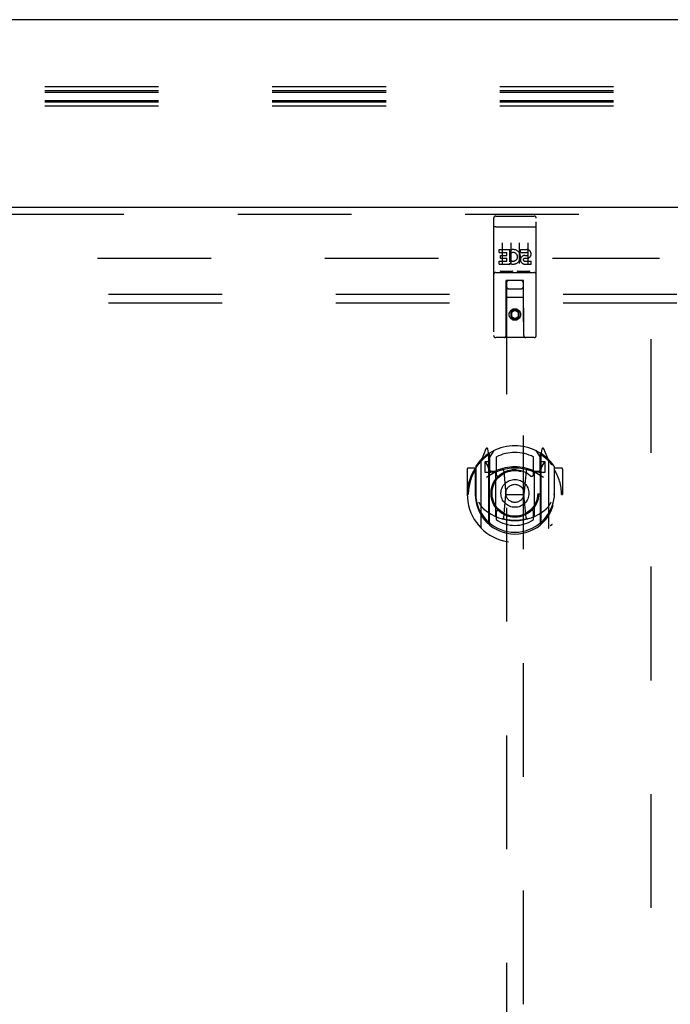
# Model space of a CAD drawing. Header units: inches. Extents: x 0 to 304, y 0 to 196.
# Tile 50 of 98: x 79.93 to 89.48, y 128.95 to 143.41. Entities that reach past the tile are written whole.
import ezdxf

# ---------------------------------------------------------------- set-up
doc = ezdxf.new("R2010")
doc.units = ezdxf.units.IN
doc.header["$LTSCALE"] = 16.696429
doc.header["$MEASUREMENT"] = 0
doc.linetypes.add('HIDDEN', pattern=[0.2, 0.1, -0.1])
doc.layers.get('0').update_dxf_attribs({"linetype": 'CONTINUOUS'})
for name, color, linetype in [('DEFAULT_2', 8, 'HIDDEN'), ('DOOR_2_ASSEMBLY', 7, 'CONTINUOUS'), ('SUBPANELS', 7, 'CONTINUOUS')]:
    doc.layers.add(name, color=color, linetype=linetype)

msp = doc.modelspace()

# ---------------------------------------------------------------- linework, layer by layer
at = {"color": 7, "linetype": 'Continuous'}
msp.add_line((130.89, 143.407), (52.265, 143.407), dxfattribs=at)
at = {"layer": 'DEFAULT_2', "color": 8, "linetype": 'HIDDEN'}
for p, q in [((95.327, 142.423), (52.327, 142.423)), ((95.327, 142.362), (52.327, 142.362)), ((95.327, 142.34), (52.327, 142.34)), ((95.327, 142.218), (52.327, 142.218)), ((95.327, 142.196), (52.327, 142.196)), ((95.327, 142.135), (52.327, 142.135)), ((54.359, 139.907), (89.327, 139.907)), ((89.202, 66.922), (89.202, 139.892))]:
    msp.add_line(p, q, dxfattribs=at)
at = {"layer": 'DOOR_2_ASSEMBLY', "color": 3, "linetype": 'Continuous'}
msp.add_line((53.077, 140.657), (90.015, 140.657), dxfattribs=at)
at = {"layer": 'DOOR_2_ASSEMBLY', "color": 8, "linetype": 'HIDDEN'}
for p, q in [((53.077, 140.553), (90.015, 140.553)), ((86.92, 140.524), (87.485, 140.524)), ((86.89, 140.494), (86.89, 138.769)), ((86.907, 140.366), (86.906, 140.366)), ((86.907, 140.366), (86.907, 140.366)), ((86.908, 140.366), (86.907, 140.366)), ((86.909, 140.366), (86.908, 140.366)), ((86.91, 140.366), (86.909, 140.366)), ((86.91, 140.366), (86.91, 140.366)), ((86.911, 140.366), (86.91, 140.366)), ((86.912, 140.366), (86.911, 140.366)), ((86.913, 140.366), (86.912, 140.366)), ((86.914, 140.366), (86.913, 140.366)), ((86.915, 140.366), (86.914, 140.366)), ((86.915, 140.366), (86.915, 140.366)), ((86.916, 140.366), (86.915, 140.366)), ((86.917, 140.366), (86.916, 140.366)), ((86.918, 140.366), (86.917, 140.366)), ((86.919, 140.366), (86.918, 140.366)), ((86.92, 140.366), (86.919, 140.366)), ((86.92, 140.366), (87.485, 140.366)), ((87.485, 140.366), (87.486, 140.366)), ((87.486, 140.366), (87.487, 140.366)), ((87.487, 140.366), (87.488, 140.366)), ((87.488, 140.366), (87.488, 140.366)), ((87.488, 140.366), (87.489, 140.366)), ((87.489, 140.366), (87.49, 140.366)), ((87.49, 140.366), (87.491, 140.366)), ((87.491, 140.366), (87.492, 140.366)), ((87.492, 140.366), (87.492, 140.366)), ((87.492, 140.366), (87.493, 140.366)), ((87.493, 140.366), (87.494, 140.366)), ((87.494, 140.366), (87.495, 140.366)), ((87.495, 140.366), (87.496, 140.366)), ((87.496, 140.366), (87.496, 140.366)), ((87.496, 140.366), (87.497, 140.366)), ((87.497, 140.366), (87.498, 140.366)), ((87.515, 138.769), (87.515, 140.494)), ((87.015, 140.133), (87.015, 139.827)), ((87.14, 140.133), (87.14, 139.827)), ((87.265, 140.133), (87.265, 139.827)), ((87.39, 140.133), (87.39, 139.827)), ((86.971, 139.989), (86.971, 140.032)), ((86.971, 140.032), (87.127, 140.032)), ((86.971, 139.989), (87.084, 139.989)), ((86.992, 139.904), (86.992, 139.947)), ((86.992, 139.947), (87.084, 139.947)), ((87.084, 139.947), (87.084, 139.989)), ((87.127, 139.854), (87.127, 140.032)), ((87.151, 139.984), (87.134, 140.023)), ((87.283, 139.989), (87.283, 140.032)), ((87.283, 140.032), (87.375, 140.032)), ((87.283, 139.989), (87.375, 139.989)), ((87.347, 139.945), (87.375, 139.945)), ((86.971, 139.818), (86.971, 139.861)), ((86.971, 139.861), (87.084, 139.861)), ((86.971, 139.818), (87.127, 139.818)), ((86.992, 139.904), (87.084, 139.904)), ((87.084, 139.861), (87.084, 139.904)), ((87.127, 139.854), (87.14, 139.873)), ((87.127, 139.818), (87.127, 139.831)), ((87.13, 139.829), (87.127, 139.831)), ((87.343, 139.904), (87.389, 139.904)), ((87.347, 139.861), (87.439, 139.861)), ((87.347, 139.818), (87.439, 139.818)), ((87.439, 139.818), (87.439, 139.861)), ((86.92, 139.696), (87.485, 139.696)), ((87.164, 139.712), (86.992, 139.712)), ((87.414, 139.712), (87.242, 139.712)), ((87.072, 138.769), (87.076, 139.579)), ((87.097, 139.579), (87.076, 139.579)), ((87.077, 139.579), (87.077, 105.578)), ((87.307, 139.579), (87.097, 139.579)), ((87.329, 139.579), (87.307, 139.579)), ((87.327, 105.578), (87.327, 139.579)), ((87.332, 138.769), (87.329, 139.579)), ((87.117, 139.454), (87.287, 139.454)), ((87.33, 139.329), (87.075, 139.329)), ((87.202, 139.151), (87.14, 139.115)), ((87.14, 139.115), (87.14, 139.043)), ((87.14, 139.115), (87.15, 139.109)), ((87.202, 139.14), (87.15, 139.109)), ((87.15, 139.109), (87.15, 139.049)), ((87.202, 139.151), (87.202, 139.14)), ((87.265, 139.115), (87.202, 139.151)), ((87.255, 139.109), (87.202, 139.14)), ((87.265, 139.115), (87.255, 139.109)), ((87.255, 139.049), (87.255, 139.109)), ((87.265, 139.043), (87.265, 139.115)), ((87.14, 139.043), (87.15, 139.049)), ((87.14, 139.043), (87.202, 139.007)), ((87.15, 139.049), (87.202, 139.019)), ((87.202, 139.019), (87.255, 139.049)), ((87.202, 139.007), (87.265, 139.043)), ((87.202, 139.007), (87.202, 139.019)), ((87.265, 139.043), (87.255, 139.049)), ((87.485, 138.739), (86.92, 138.739)), ((86.777, 137.105), (86.707, 136.93)), ((86.82, 137.022), (86.806, 137.102)), ((86.827, 136.975), (86.897, 137.084)), ((87.507, 137.084), (87.577, 136.975)), ((87.599, 137.102), (87.585, 137.022)), ((87.698, 136.93), (87.628, 137.105)), ((86.702, 136.919), (86.702, 135.952)), ((86.76, 136.915), (86.76, 136.765)), ((86.827, 136.915), (86.76, 136.915)), ((86.768, 136.907), (86.798, 136.861)), ((86.799, 137.025), (86.798, 137.025)), ((86.799, 137.025), (86.798, 137.025)), ((86.799, 137.026), (86.799, 137.025)), ((86.82, 136.006), (86.82, 137.022)), ((86.827, 136.03), (86.827, 137.033)), ((86.83, 137.009), (86.83, 136.801)), ((86.927, 136.987), (86.927, 136.734)), ((87.477, 136.734), (87.477, 136.987)), ((87.575, 136.801), (87.575, 137.009)), ((87.577, 136.03), (87.577, 137.033)), ((87.645, 136.915), (87.577, 136.915)), ((87.585, 137.022), (87.585, 136.006)), ((87.607, 137.025), (87.602, 137.028)), ((87.607, 136.861), (87.637, 136.907)), ((87.645, 136.765), (87.645, 136.915)), ((87.702, 135.952), (87.702, 136.919)), ((86.502, 136.809), (86.502, 136.435)), ((86.62, 136.824), (86.517, 136.824)), ((86.62, 136.824), (86.62, 136.435)), ((86.628, 136.809), (86.62, 136.824)), ((86.627, 136.846), (86.627, 136.389)), ((86.76, 136.765), (86.82, 136.765)), ((86.92, 136.763), (86.847, 136.763)), ((86.85, 136.781), (86.916, 136.781)), ((86.92, 136.122), (86.92, 136.754)), ((87.039, 136.78), (87.07, 136.435)), ((87.366, 136.78), (87.335, 136.435)), ((87.557, 136.763), (87.485, 136.763)), ((87.485, 136.754), (87.485, 136.122)), ((87.489, 136.781), (87.555, 136.781)), ((87.585, 136.765), (87.645, 136.765)), ((87.777, 136.846), (87.777, 136.389)), ((87.785, 136.824), (87.777, 136.809)), ((87.785, 136.435), (87.785, 136.824)), ((87.887, 136.824), (87.785, 136.824)), ((87.902, 136.809), (87.902, 136.435)), ((86.502, 136.435), (86.517, 136.435)), ((86.62, 136.435), (86.635, 136.436)), ((87.04, 136.096), (87.07, 136.435)), ((87.07, 136.435), (87.335, 136.435)), ((87.365, 136.096), (87.335, 136.435)), ((87.785, 136.435), (87.77, 136.436)), ((87.887, 136.435), (87.902, 136.435)), ((86.927, 136.173), (86.927, 136.07)), ((87.477, 136.07), (87.477, 136.173))]:
    msp.add_line(p, q, dxfattribs=at)
for points in [[(86.906, 140.366), (86.905, 140.366), (86.905, 140.365), (86.905, 140.365), (86.904, 140.365), (86.904, 140.365), (86.904, 140.365), (86.903, 140.365), (86.903, 140.365), (86.903, 140.365), (86.902, 140.365), (86.902, 140.365), (86.902, 140.365), (86.901, 140.365), (86.901, 140.365), (86.901, 140.365), (86.9, 140.365), (86.9, 140.365), (86.9, 140.365), (86.899, 140.364), (86.899, 140.364), (86.899, 140.364), (86.898, 140.364), (86.898, 140.364), (86.898, 140.364), (86.898, 140.364), (86.897, 140.364), (86.897, 140.364), (86.897, 140.364), (86.897, 140.364), (86.896, 140.364), (86.896, 140.364), (86.896, 140.363), (86.896, 140.363), (86.895, 140.363), (86.895, 140.363), (86.895, 140.363), (86.895, 140.363), (86.894, 140.363), (86.894, 140.363), (86.894, 140.363), (86.894, 140.363), (86.894, 140.363), (86.893, 140.362), (86.893, 140.362), (86.893, 140.362), (86.893, 140.362), (86.893, 140.362), (86.892, 140.362), (86.892, 140.362), (86.892, 140.362), (86.892, 140.362), (86.892, 140.362), (86.892, 140.361), (86.892, 140.361), (86.891, 140.361), (86.891, 140.361), (86.891, 140.361), (86.891, 140.361), (86.891, 140.361), (86.891, 140.361), (86.891, 140.361), (86.891, 140.361), (86.891, 140.36), (86.89, 140.36), (86.89, 140.36), (86.89, 140.36), (86.89, 140.36), (86.89, 140.36), (86.89, 140.36), (86.89, 140.36), (86.89, 140.36), (86.89, 140.36), (86.89, 140.359), (86.89, 140.359), (86.89, 140.359), (86.89, 140.359), (86.89, 140.359)], [(87.498, 140.366), (87.499, 140.366), (87.499, 140.366), (87.499, 140.366), (87.5, 140.365), (87.5, 140.365), (87.501, 140.365), (87.501, 140.365), (87.501, 140.365), (87.502, 140.365), (87.502, 140.365), (87.502, 140.365), (87.503, 140.365), (87.503, 140.365), (87.503, 140.365), (87.504, 140.365), (87.504, 140.365), (87.504, 140.365), (87.505, 140.365), (87.505, 140.365), (87.505, 140.365), (87.506, 140.364), (87.506, 140.364), (87.506, 140.364), (87.506, 140.364), (87.507, 140.364), (87.507, 140.364), (87.507, 140.364), (87.508, 140.364), (87.508, 140.364), (87.508, 140.364), (87.508, 140.364), (87.509, 140.364), (87.509, 140.364), (87.509, 140.363), (87.509, 140.363), (87.51, 140.363), (87.51, 140.363), (87.51, 140.363), (87.51, 140.363), (87.511, 140.363), (87.511, 140.363), (87.511, 140.363), (87.511, 140.363), (87.511, 140.363), (87.512, 140.362), (87.512, 140.362), (87.512, 140.362), (87.512, 140.362), (87.512, 140.362), (87.513, 140.362), (87.513, 140.362), (87.513, 140.362), (87.513, 140.362), (87.513, 140.362), (87.513, 140.361), (87.513, 140.361), (87.514, 140.361), (87.514, 140.361), (87.514, 140.361), (87.514, 140.361), (87.514, 140.361), (87.514, 140.361), (87.514, 140.361), (87.514, 140.361), (87.514, 140.36), (87.514, 140.36), (87.515, 140.36), (87.515, 140.36), (87.515, 140.36), (87.515, 140.36), (87.515, 140.36), (87.515, 140.36), (87.515, 140.36), (87.515, 140.36), (87.515, 140.359), (87.515, 140.359), (87.515, 140.359), (87.515, 140.359), (87.515, 140.359)], [(86.992, 139.712), (86.991, 139.712), (86.991, 139.712), (86.991, 139.712), (86.991, 139.712), (86.991, 139.712), (86.99, 139.712), (86.99, 139.712), (86.99, 139.713), (86.99, 139.713), (86.99, 139.713), (86.989, 139.713), (86.989, 139.713), (86.989, 139.713), (86.989, 139.713), (86.989, 139.713), (86.989, 139.713), (86.988, 139.713), (86.988, 139.713), (86.988, 139.713), (86.988, 139.713), (86.988, 139.713), (86.988, 139.713), (86.988, 139.713), (86.987, 139.713), (86.987, 139.713), (86.987, 139.713), (86.987, 139.713), (86.987, 139.713), (86.987, 139.713), (86.987, 139.713), (86.986, 139.713), (86.986, 139.713), (86.986, 139.713), (86.986, 139.713), (86.986, 139.713), (86.986, 139.713), (86.986, 139.713), (86.986, 139.713), (86.986, 139.713), (86.986, 139.713), (86.985, 139.713), (86.985, 139.713), (86.985, 139.714), (86.985, 139.714), (86.985, 139.714), (86.985, 139.714)], [(87.17, 139.714), (87.17, 139.714), (87.17, 139.714), (87.17, 139.714), (87.17, 139.713), (87.17, 139.713), (87.169, 139.713), (87.169, 139.713), (87.169, 139.713), (87.169, 139.713), (87.169, 139.713), (87.169, 139.713), (87.169, 139.713), (87.169, 139.713), (87.169, 139.713), (87.168, 139.713), (87.168, 139.713), (87.168, 139.713), (87.168, 139.713), (87.168, 139.713), (87.168, 139.713), (87.168, 139.713), (87.168, 139.713), (87.167, 139.713), (87.167, 139.713), (87.167, 139.713), (87.167, 139.713), (87.167, 139.713), (87.167, 139.713), (87.167, 139.713), (87.166, 139.713), (87.166, 139.713), (87.166, 139.713), (87.166, 139.713), (87.166, 139.713), (87.166, 139.713), (87.165, 139.713), (87.165, 139.713), (87.165, 139.713), (87.165, 139.712), (87.165, 139.712), (87.164, 139.712), (87.164, 139.712), (87.164, 139.712), (87.164, 139.712), (87.164, 139.712)], [(87.242, 139.712), (87.241, 139.712), (87.241, 139.712), (87.241, 139.712), (87.241, 139.712), (87.241, 139.712), (87.24, 139.712), (87.24, 139.712), (87.24, 139.713), (87.24, 139.713), (87.24, 139.713), (87.239, 139.713), (87.239, 139.713), (87.239, 139.713), (87.239, 139.713), (87.239, 139.713), (87.239, 139.713), (87.238, 139.713), (87.238, 139.713), (87.238, 139.713), (87.238, 139.713), (87.238, 139.713), (87.238, 139.713), (87.238, 139.713), (87.237, 139.713), (87.237, 139.713), (87.237, 139.713), (87.237, 139.713), (87.237, 139.713), (87.237, 139.713), (87.237, 139.713), (87.237, 139.713), (87.236, 139.713), (87.236, 139.713), (87.236, 139.713), (87.236, 139.713), (87.236, 139.713), (87.236, 139.713), (87.236, 139.713), (87.236, 139.713), (87.236, 139.713), (87.235, 139.713), (87.235, 139.713), (87.235, 139.714), (87.235, 139.714), (87.235, 139.714), (87.235, 139.714)], [(87.42, 139.714), (87.42, 139.714), (87.42, 139.714), (87.42, 139.714), (87.42, 139.713), (87.42, 139.713), (87.419, 139.713), (87.419, 139.713), (87.419, 139.713), (87.419, 139.713), (87.419, 139.713), (87.419, 139.713), (87.419, 139.713), (87.419, 139.713), (87.419, 139.713), (87.418, 139.713), (87.418, 139.713), (87.418, 139.713), (87.418, 139.713), (87.418, 139.713), (87.418, 139.713), (87.418, 139.713), (87.418, 139.713), (87.417, 139.713), (87.417, 139.713), (87.417, 139.713), (87.417, 139.713), (87.417, 139.713), (87.417, 139.713), (87.417, 139.713), (87.416, 139.713), (87.416, 139.713), (87.416, 139.713), (87.416, 139.713), (87.416, 139.713), (87.416, 139.713), (87.415, 139.713), (87.415, 139.713), (87.415, 139.713), (87.415, 139.712), (87.415, 139.712), (87.414, 139.712), (87.414, 139.712), (87.414, 139.712), (87.414, 139.712), (87.414, 139.712)], [(86.657, 136.874), (86.658, 136.875), (86.658, 136.876), (86.659, 136.877), (86.66, 136.878), (86.661, 136.878), (86.661, 136.879), (86.662, 136.88), (86.663, 136.881), (86.664, 136.881), (86.664, 136.882), (86.665, 136.883), (86.666, 136.884), (86.667, 136.884), (86.667, 136.885), (86.668, 136.886), (86.669, 136.886), (86.67, 136.887), (86.671, 136.888), (86.672, 136.888), (86.672, 136.889), (86.673, 136.89), (86.674, 136.89), (86.675, 136.891), (86.676, 136.891), (86.677, 136.892), (86.678, 136.892), (86.678, 136.893), (86.679, 136.893), (86.68, 136.894), (86.681, 136.894), (86.682, 136.895), (86.683, 136.895), (86.684, 136.896), (86.685, 136.896)], [(87.72, 136.896), (87.721, 136.896), (87.722, 136.895), (87.723, 136.895), (87.724, 136.894), (87.725, 136.894), (87.726, 136.893), (87.726, 136.893), (87.727, 136.892), (87.728, 136.892), (87.729, 136.891), (87.73, 136.891), (87.731, 136.89), (87.732, 136.89), (87.733, 136.889), (87.733, 136.888), (87.734, 136.888), (87.735, 136.887), (87.736, 136.886), (87.737, 136.886), (87.737, 136.885), (87.738, 136.884), (87.739, 136.884), (87.74, 136.883), (87.741, 136.882), (87.741, 136.881), (87.742, 136.881), (87.743, 136.88), (87.744, 136.879), (87.744, 136.878), (87.745, 136.878), (87.746, 136.877), (87.746, 136.876), (87.747, 136.875), (87.748, 136.874)], [(86.67, 136.322), (86.673, 136.317), (86.676, 136.312), (86.679, 136.307), (86.682, 136.302), (86.685, 136.298), (86.688, 136.294), (86.69, 136.29), (86.693, 136.286), (86.695, 136.282), (86.698, 136.278), (86.7, 136.275), (86.703, 136.272), (86.705, 136.268), (86.707, 136.265), (86.71, 136.262), (86.712, 136.259), (86.714, 136.257), (86.716, 136.254), (86.718, 136.251), (86.72, 136.249), (86.722, 136.247), (86.724, 136.244), (86.726, 136.242), (86.728, 136.24), (86.73, 136.238), (86.732, 136.236), (86.734, 136.234), (86.735, 136.232), (86.737, 136.231), (86.739, 136.229), (86.74, 136.228), (86.742, 136.226), (86.744, 136.225), (86.745, 136.223), (86.747, 136.222), (86.748, 136.22)], [(87.657, 136.22), (87.658, 136.222), (87.66, 136.223), (87.661, 136.224), (87.663, 136.226), (87.665, 136.227), (87.666, 136.229), (87.668, 136.231), (87.67, 136.232), (87.671, 136.234), (87.673, 136.236), (87.675, 136.238), (87.677, 136.24), (87.679, 136.242), (87.681, 136.244), (87.683, 136.247), (87.685, 136.249), (87.687, 136.251), (87.689, 136.254), (87.691, 136.257), (87.693, 136.259), (87.695, 136.262), (87.698, 136.265), (87.7, 136.268), (87.702, 136.272), (87.705, 136.275), (87.707, 136.278), (87.71, 136.282), (87.712, 136.286), (87.715, 136.29), (87.717, 136.294), (87.72, 136.298), (87.723, 136.302), (87.726, 136.307), (87.729, 136.312), (87.732, 136.317), (87.735, 136.322)], [(87.39, 136.079), (87.385, 136.077), (87.38, 136.076), (87.374, 136.074), (87.369, 136.073), (87.363, 136.072), (87.358, 136.07), (87.352, 136.069), (87.347, 136.068), (87.341, 136.067), (87.336, 136.066), (87.33, 136.065), (87.325, 136.064), (87.319, 136.063), (87.314, 136.062), (87.308, 136.061), (87.303, 136.06), (87.297, 136.059), (87.292, 136.059), (87.286, 136.058), (87.281, 136.057), (87.275, 136.057), (87.27, 136.056), (87.264, 136.056), (87.258, 136.055), (87.253, 136.055), (87.247, 136.054), (87.242, 136.054), (87.236, 136.054), (87.23, 136.054), (87.225, 136.053), (87.219, 136.053), (87.214, 136.053), (87.208, 136.053), (87.202, 136.053), (87.197, 136.053), (87.191, 136.053), (87.186, 136.053), (87.18, 136.053), (87.175, 136.054), (87.169, 136.054), (87.163, 136.054), (87.158, 136.054), (87.152, 136.055), (87.147, 136.055), (87.141, 136.056), (87.135, 136.056), (87.13, 136.057), (87.124, 136.057), (87.119, 136.058), (87.113, 136.059), (87.108, 136.059), (87.102, 136.06), (87.097, 136.061), (87.091, 136.062), (87.086, 136.063), (87.08, 136.064), (87.074, 136.065), (87.069, 136.066), (87.064, 136.067), (87.058, 136.068), (87.053, 136.069), (87.047, 136.07), (87.042, 136.072), (87.036, 136.073), (87.031, 136.074), (87.025, 136.076), (87.02, 136.077), (87.015, 136.079)], [(86.685, 135.975), (86.684, 135.975), (86.683, 135.976), (86.682, 135.976), (86.681, 135.977), (86.68, 135.977), (86.679, 135.978), (86.678, 135.978), (86.678, 135.979), (86.677, 135.979), (86.676, 135.98), (86.675, 135.98), (86.674, 135.981), (86.673, 135.981), (86.672, 135.982), (86.672, 135.983), (86.671, 135.983), (86.67, 135.984), (86.669, 135.985), (86.668, 135.985), (86.667, 135.986), (86.667, 135.987), (86.666, 135.987), (86.665, 135.988), (86.664, 135.989), (86.664, 135.989), (86.663, 135.99), (86.662, 135.991), (86.661, 135.992), (86.661, 135.993), (86.66, 135.993), (86.659, 135.994), (86.658, 135.995), (86.658, 135.996), (86.657, 135.997)], [(87.748, 135.997), (87.747, 135.996), (87.746, 135.995), (87.746, 135.994), (87.745, 135.993), (87.744, 135.993), (87.744, 135.992), (87.743, 135.991), (87.742, 135.99), (87.741, 135.989), (87.741, 135.989), (87.74, 135.988), (87.739, 135.987), (87.738, 135.987), (87.737, 135.986), (87.737, 135.985), (87.736, 135.985), (87.735, 135.984), (87.734, 135.983), (87.733, 135.983), (87.733, 135.982), (87.732, 135.981), (87.731, 135.981), (87.73, 135.98), (87.729, 135.98), (87.728, 135.979), (87.727, 135.979), (87.726, 135.978), (87.726, 135.978), (87.725, 135.977), (87.724, 135.977), (87.723, 135.976), (87.722, 135.976), (87.721, 135.975), (87.72, 135.975)]]:
    msp.add_lwpolyline(points, dxfattribs=at)
for centre, radius in [((87.202, 139.079), 0.085), ((87.202, 139.079), 0.0845), ((87.202, 136.453), 0.35), ((87.202, 136.453), 0.335), ((87.202, 136.453), 0.205), ((87.202, 136.453), 0.133)]:
    msp.add_circle(centre, radius, dxfattribs=at)
for centre, radius, start, end in [((86.92, 140.494), 0.03, 90, 180), ((87.485, 140.494), 0.03, 0, 90), ((87.177, 139.925), 0.107, 244.2636, 113.4027), ((87.177, 139.925), 0.0639, 234.8895, 113.4026), ((87.347, 139.882), 0.0635, 90, 270), ((87.376, 139.967), 0.0644, 282.2995, 90.0775), ((87.375, 139.967), 0.0219, 269.9011, 90), ((87.347, 139.883), 0.0219, 100.307, 270), ((86.92, 139.666), 0.03, 90, 180), ((87.485, 139.666), 0.03, 0, 90), ((87.117, 139.539), 0.04, 90, 180), ((87.117, 139.494), 0.04, 180, 270), ((87.287, 139.539), 0.04, 0, 90), ((87.287, 139.494), 0.04, 270, 360), ((86.92, 138.769), 0.03, 180, 270), ((87.042, 138.769), 0.03, 270, 360), ((87.362, 138.769), 0.03, 180, 270), ((87.485, 138.769), 0.03, 270, 360), ((87.202, 136.453), 0.7, 35.2961, 144.7039), ((86.791, 137.1), 0.015, 10, 158.1959), ((86.847, 137.033), 0.02, 121.4688, 179.9992), ((87.202, 136.453), 0.6, 62.7204, 117.2796), ((87.557, 137.033), 0.02, 0, 58.5295), ((87.614, 137.1), 0.015, 21.8041, 170), ((87.202, 136.435), 0.7, 125.5126, 54.4874), ((86.717, 136.919), 0.015, 135.0748, 180), ((86.772, 136.91), 0.005, 90, 212.6792), ((86.807, 136.989), 0.02, 0, 125.5126), ((86.81, 137.009), 0.02, 0, 125.2543), ((87.595, 137.009), 0.02, 54.7457, 180), ((87.597, 136.989), 0.02, 54.4874, 180), ((87.632, 136.91), 0.005, 327.3208, 90), ((87.687, 136.919), 0.015, 0, 44.9252), ((86.517, 136.809), 0.015, 90, 180), ((87.202, 136.435), 0.685, 146.9885, 180), ((86.647, 136.846), 0.02, 144.7039, 180), ((87.202, 136.123), 0.7, 53.2319, 126.7681), ((86.639, 136.759), 0.188, 0, 32.6792), ((86.847, 136.783), 0.02, 180, 270), ((86.85, 136.801), 0.02, 180, 270), ((86.916, 136.801), 0.02, 270, 293.464), ((86.935, 136.754), 0.015, 112.9863, 180), ((87.202, 136.141), 0.7, 66.536, 113.464), ((87.202, 136.453), 0.343, 48.8739, 131.1261), ((87.019, 136.778), 0.02, 5.0796, 105.6131), ((87.386, 136.778), 0.02, 74.3869, 174.9204), ((87.47, 136.754), 0.015, 0, 67.0137), ((87.489, 136.801), 0.02, 246.536, 270), ((87.555, 136.801), 0.02, 270, 360), ((87.557, 136.783), 0.02, 270, 360), ((87.765, 136.759), 0.188, 147.3208, 180), ((87.757, 136.846), 0.02, 0, 35.2961), ((87.202, 136.435), 0.685, 0, 33.0115), ((87.887, 136.809), 0.015, 0, 90), ((86.957, 136.734), 0.03, 180, 311.1261), ((87.447, 136.734), 0.03, 228.8739, 360), ((87.202, 136.438), 0.583, 180.2464, 359.7536), ((86.647, 136.389), 0.02, 180, 187.6622), ((87.202, 136.463), 0.58, 187.6622, 352.3378), ((87.757, 136.389), 0.02, 352.3378, 360), ((87.202, 136.753), 0.7, 229.529, 310.471), ((86.957, 136.173), 0.03, 48.8739, 180), ((87.202, 136.453), 0.343, 228.8739, 311.1261), ((87.447, 136.173), 0.03, 0, 131.1261), ((86.847, 136.03), 0.02, 180, 230.6594), ((86.935, 136.122), 0.015, 180, 247.0137), ((87.202, 136.463), 0.48, 235.0461, 304.9539), ((87.02, 136.098), 0.02, 254.4248, 354.9204), ((87.385, 136.098), 0.02, 185.0796, 285.5752), ((87.47, 136.122), 0.015, 292.9863, 360), ((87.557, 136.03), 0.02, 309.3378, 359.9984), ((86.717, 135.952), 0.015, 180, 224.9252), ((86.835, 136.006), 0.015, 180, 229.6413), ((87.57, 136.006), 0.015, 310.3587, 360), ((87.687, 135.952), 0.015, 315.0748, 360)]:
    msp.add_arc(centre, radius, start, end, dxfattribs=at)
at = {"layer": 'SUBPANELS', "color": 8, "linetype": 'HIDDEN'}
for p, q in [((57.859, 139.376), (125.796, 139.376)), ((57.859, 139.251), (125.796, 139.251))]:
    msp.add_line(p, q, dxfattribs=at)

doc.saveas('drawing.dxf')
